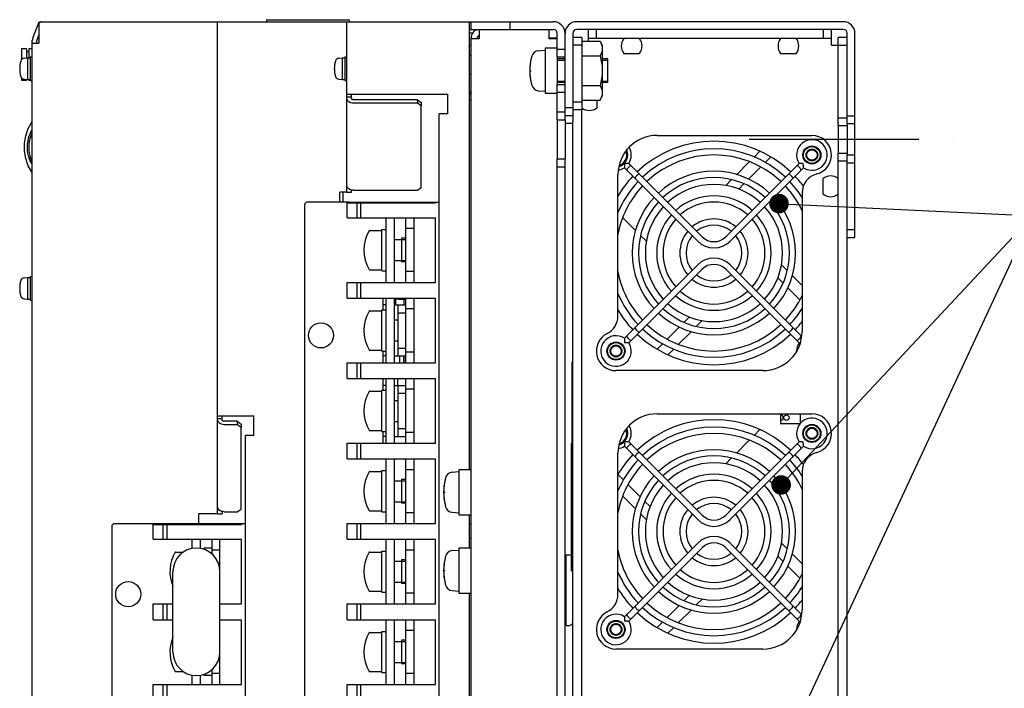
# Model space of a CAD drawing. Extents: x 159 to 2026, y 157 to 1386.
# Tile 8 of 28: x 1611 to 1862, y 354 to 524. Entities that reach past the tile are written whole.
import ezdxf

# ---------------------------------------------------------------- set-up
doc = ezdxf.new("R2010")
doc.units = 0
doc.header["$LTSCALE"] = 115.5
doc.linetypes.add('CENTER', pattern=[0.6, 0.375, -0.075, 0.075, -0.075])
doc.linetypes.add('HIDDEN', pattern=[0.2, 0.1, -0.1])
doc.layers.get('0').update_dxf_attribs({"linetype": 'CONTINUOUS'})
for name, color, linetype in [('ALL_AXIS', 7, 'CONTINUOUS'), ('ALL_CURVE', 7, 'CONTINUOUS'), ('ALL_FEATURES', 7, 'CONTINUOUS'), ('ALL_NOTE', 7, 'CONTINUOUS'), ('DEFAULT_2', 8, 'HIDDEN')]:
    doc.layers.add(name, color=color, linetype=linetype)

msp = doc.modelspace()

# ---------------------------------------------------------------- linework, layer by layer
at = {"color": 7, "linetype": 'CONTINUOUS'}
for p, q in [((1726.389, 521.1), (1725.5, 521.1)), ((1726, 517.9), (1725.5, 517.9)), ((1754.3, 519.006), (1758.919, 519.006)), ((1758.919, 519.006), (1759.5, 518)), ((1758.919, 519.006), (1759.239, 518.362)), ((1759.5, 518), (1759.5, 505)), ((1754.3, 515.253), (1754.3, 507.747)), ((1754.3, 515.253), (1758.919, 515.253)), ((1760.9, 508.5), (1760.9, 514.5)), ((1725.5, 510.67), (1726, 510.67)), ((1754.3, 507.747), (1758.919, 507.747)), ((1725.5, 506.13), (1726, 506.13)), ((1759.5, 505.871), (1759.434, 505.258)), ((1754.3, 503.994), (1758.919, 503.994)), ((1758.919, 503.994), (1759.5, 505)), ((1708.25, 468.75), (1708.25, 462.75)), ((1706.81, 451.75), (1706.81, 453.281)), ((1707.28, 431.25), (1707.28, 432.75)), ((1751.63, 416.45), (1751.7, 416.45)), ((1751.63, 383.9), (1751.63, 416.45)), ((1708.25, 407.25), (1708.25, 401.25)), ((1751.63, 395.45), (1751.7, 395.45)), ((1708.25, 386.75), (1708.25, 380.75)), ((1708.25, 366.25), (1708.25, 360.25))]:
    msp.add_line(p, q, dxfattribs=at)
for points in [[(1759.239, 518.362), (1759.434, 517.742), (1759.5, 517.129)], [(1759.5, 517.129), (1759.434, 516.516), (1759.239, 515.896), (1758.919, 515.253)], [(1758.919, 515.253), (1759.239, 513.966), (1759.434, 512.726), (1759.5, 511.5)], [(1759.5, 511.5), (1759.434, 510.274), (1759.239, 509.034), (1758.919, 507.747)], [(1758.919, 507.747), (1759.239, 507.104), (1759.434, 506.484), (1759.5, 505.871)], [(1759.434, 505.258), (1759.239, 504.638), (1758.919, 503.994)]]:
    msp.add_lwpolyline(points, dxfattribs=at)
msp.add_arc((1711.6, 432.75), 4.32, 176.66822, 180, dxfattribs=at)
at = {"layer": 'ALL_AXIS', "color": 7, "linetype": 'CONTINUOUS'}
for p, q in [((1615.972, 523.931), (1616, 524)), ((1616, 524), (1616.2, 524)), ((1611.3, 517.05), (1611.3, 514.34)), ((1743.167, 516.598), (1744.9, 516.75)), ((1744.9, 517.25), (1744.9, 505.75)), ((1748, 517.25), (1744.9, 517.25)), ((1765, 515.9), (1769, 515.9)), ((1805, 515.9), (1809, 515.9)), ((1611.953, 514.676), (1612.8, 514.75)), ((1612.8, 514.75), (1612.8, 509.25)), ((1612.8, 514.75), (1613.5, 514.75)), ((1613.5, 515), (1613.5, 509)), ((1613.5, 515), (1614, 515)), ((1692.253, 514.676), (1693.1, 514.75)), ((1693.1, 514.75), (1693.1, 509.25)), ((1693.1, 514.75), (1693.8, 514.75)), ((1693.8, 515), (1693.8, 509)), ((1693.8, 515), (1694.3, 515)), ((1748, 515), (1748, 508)), ((1748, 514.175), (1750, 514.175)), ((1759.5, 514.175), (1760.9, 514.175)), ((1760.9, 508.825), (1760.9, 514.175)), ((1611.3, 509.66), (1611.3, 509.05)), ((1611.3, 509.05), (1612.5, 509.05)), ((1611.953, 509.324), (1612.8, 509.25)), ((1612.8, 509.25), (1613.5, 509.25)), ((1613.1, 509.05), (1613.5, 509.05)), ((1613.5, 509), (1614, 509)), ((1692.253, 509.324), (1693.1, 509.25)), ((1693.1, 509.25), (1693.8, 509.25)), ((1693.8, 509), (1694.3, 509)), ((1748, 508.825), (1750, 508.825)), ((1759.5, 508.825), (1760.9, 508.825)), ((1743.167, 506.402), (1744.9, 506.25)), ((1744.9, 505.75), (1748, 505.75)), ((1758.1, 504), (1758.1, 502)), ((1754.3, 286.5), (1754.3, 501.5)), ((1748, 499), (1748, 489)), ((1819.7, 497.5), (1819.7, 490.5)), ((1815.9, 480), (1815.9, 484)), ((1693.4, 478), (1693.4, 479)), ((1694.4, 474), (1694.4, 477.8)), ((1704.25, 474), (1704.25, 457.5)), ((1706.4, 474), (1706.4, 457.5)), ((1700.048, 470.75), (1703.25, 470.75)), ((1703.25, 471), (1704.25, 471)), ((1703.25, 460.502), (1703.25, 470.998)), ((1706.4, 468.425), (1709.4, 468.425)), ((1706.4, 463.075), (1709.4, 463.075)), ((1700.048, 460.75), (1703.25, 460.75)), ((1703.25, 460.5), (1704.25, 460.5)), ((1611.953, 458.676), (1612.8, 458.75)), ((1612.8, 458.75), (1612.8, 453.25)), ((1612.8, 458.75), (1613.5, 458.75)), ((1613.5, 459), (1613.5, 453)), ((1613.5, 459), (1614, 459)), ((1694.4, 453.5), (1694.4, 457.5)), ((1611.953, 453.324), (1612.8, 453.25)), ((1612.8, 453.25), (1613.5, 453.25)), ((1613.5, 453), (1614, 453)), ((1704.25, 453.5), (1704.25, 437)), ((1706.4, 453.5), (1706.4, 437)), ((1700.048, 450.25), (1703.25, 450.25)), ((1703.25, 450.5), (1704.25, 450.5)), ((1703.25, 440.002), (1703.25, 450.498)), ((1706.4, 447.925), (1707.4, 447.925)), ((1706.4, 442.575), (1707.4, 442.575)), ((1700.048, 440.25), (1703.25, 440.25)), ((1703.25, 440), (1704.25, 440)), ((1694.4, 433), (1694.4, 437)), ((1704.25, 433), (1704.25, 416.5)), ((1706.4, 433), (1706.4, 416.5)), ((1700.048, 429.75), (1703.25, 429.75)), ((1703.25, 430), (1704.25, 430)), ((1703.25, 419.502), (1703.25, 429.998)), ((1706.4, 427.425), (1707.4, 427.425)), ((1700.048, 419.75), (1703.25, 419.75)), ((1706.4, 422.075), (1707.4, 422.075)), ((1703.25, 419.5), (1704.25, 419.5)), ((1694.4, 412.5), (1694.4, 416.5)), ((1704.25, 412.5), (1704.25, 396)), ((1706.4, 412.5), (1706.4, 396)), ((1726, 409.75), (1722.9, 409.75)), ((1722.9, 409.75), (1722.9, 398.25)), ((1700.048, 409.25), (1703.25, 409.25)), ((1703.25, 409.5), (1704.25, 409.5)), ((1703.25, 399.002), (1703.25, 409.498)), ((1721.167, 409.098), (1722.9, 409.25)), ((1706.4, 406.925), (1709.4, 406.925)), ((1706.4, 401.575), (1709.4, 401.575)), ((1700.048, 399.25), (1703.25, 399.25)), ((1703.25, 399), (1704.25, 399)), ((1721.167, 398.902), (1722.9, 398.75)), ((1722.9, 398.25), (1726, 398.25)), ((1644.9, 392), (1644.9, 395.8)), ((1694.4, 392), (1694.4, 396)), ((1726, 395.8), (1725.5, 395.8)), ((1726, 392.2), (1725.5, 392.2)), ((1654.75, 392), (1654.75, 389.61)), ((1656.9, 392), (1656.9, 389.629)), ((1659.9, 389.75), (1657.9, 389.75)), ((1704.25, 392), (1704.25, 375.5)), ((1706.4, 392), (1706.4, 375.5)), ((1726, 389.75), (1722.9, 389.75)), ((1722.9, 389.75), (1722.9, 378.25)), ((1650.548, 388.75), (1652.644, 388.75)), ((1700.048, 388.75), (1703.25, 388.75)), ((1703.25, 389), (1704.25, 389)), ((1703.25, 378.502), (1703.25, 388.998)), ((1721.167, 389.098), (1722.9, 389.25)), ((1750.3, 388), (1750.8, 388)), ((1750.3, 370.001), (1750.3, 387.999)), ((1706.4, 386.425), (1709.4, 386.425)), ((1750, 386), (1750.3, 386)), ((1706.4, 381.075), (1709.4, 381.075)), ((1700.048, 378.75), (1703.25, 378.75)), ((1703.25, 378.5), (1704.25, 378.5)), ((1721.167, 378.902), (1722.9, 378.75)), ((1722.9, 378.25), (1726, 378.25)), ((1644.9, 371.5), (1644.9, 375.5)), ((1694.4, 371.5), (1694.4, 375.5)), ((1750, 372), (1750.3, 372)), ((1704.25, 371.5), (1704.25, 355)), ((1706.4, 371.5), (1706.4, 355)), ((1750.3, 370), (1750.8, 370)), ((1700.048, 368.25), (1703.25, 368.25)), ((1703.25, 368.5), (1704.25, 368.5)), ((1703.25, 358.002), (1703.25, 368.498)), ((1706.4, 365.925), (1709.4, 365.925)), ((1706.4, 360.575), (1709.4, 360.575)), ((1650.548, 358.25), (1652.644, 358.25)), ((1654.75, 357.39), (1654.75, 355)), ((1656.9, 357.371), (1656.9, 355)), ((1659.9, 357.25), (1657.9, 357.25)), ((1700.048, 358.25), (1703.25, 358.25)), ((1703.25, 358), (1704.25, 358)), ((1644.9, 351), (1644.9, 355)), ((1694.4, 351), (1694.4, 355))]:
    msp.add_line(p, q, dxfattribs=at)
at = {"layer": 'ALL_AXIS', "color": 3, "linetype": 'CONTINUOUS'}
for p, q in [((1750, 499), (1750, 489)), ((1752, 500), (1752, 499.927)), ((1752, 289.427), (1752, 498.573)), ((1822, 497.5), (1822, 490.5))]:
    msp.add_line(p, q, dxfattribs=at)
at = {"layer": 'ALL_AXIS', "color": 7, "linetype": 'CENTER'}
msp.add_line((1797, 494), (1849, 494), dxfattribs=at)
at = {"layer": 'ALL_AXIS', "color": 7, "linetype": 'CONTINUOUS'}
for centre, radius in [((1813, 490), 2.3), ((1813, 490), 1.337), ((1763, 440), 2.3), ((1763, 440), 1.337), ((1806.5, 423), 0.7), ((1813, 419), 2.3), ((1813, 419), 1.337), ((1763, 369), 2.3), ((1763, 369), 1.337)]:
    msp.add_circle(centre, radius, dxfattribs=at)
for centre, radius, start, end in [((1722.548, 518.5), 3.102, 343.03596, 348.82767), ((1767.452, 517.8), 3.102, 142.22783, 217.77217), ((1766.548, 517.8), 3.102, 322.22783, 37.77217), ((1807.452, 517.8), 3.102, 142.22783, 217.77217), ((1806.548, 517.8), 3.102, 322.22783, 37.77217), ((1755, 511.5), 14, 164.63751, 195.36249), ((1743.332, 514.706), 1.9, 95, 164.63751), ((1617.8, 512), 7, 163.74297, 196.25703), ((1612.04, 513.68), 1, 95, 163.74297), ((1698.1, 512), 7, 163.74297, 196.25703), ((1692.34, 513.68), 1, 95, 163.74297), ((1612.04, 510.32), 1, 196.25703, 265), ((1692.34, 510.32), 1, 196.25703, 265), ((1743.332, 508.294), 1.9, 195.36249, 265), ((1728, 507), 2.65, 199.30262, 220.05828), ((1756.2, 504.452), 3.102, 232.22783, 307.77217), ((1788, 465), 28.5, 46.60957, 133.39043), ((1763, 490), 3, 284.84002, 24.38012), ((1763, 490), 2.75, 287.14748, 21.65835), ((1788, 465), 26.6, 46.723, 133.277), ((1788, 465), 25, 46.84144, 133.15856), ((1788, 465), 20.85, 47.20119, 132.79881), ((1788, 465), 26.6, 136.729, 157.50316), ((1788, 465), 28.5, 136.61296, 149.35276), ((1788, 465), 19.25, 47.38415, 132.61585), ((1788, 465), 26.6, 31.95523, 43.271), ((1788, 465), 28.5, 36.72146, 43.38704), ((1817.8, 481.548), 3.102, 52.22783, 127.77217), ((1788, 465), 25, 136.82653, 169.48347), ((1788, 465), 17.5, 47.6274, 132.3726), ((1788, 465), 25, 25.58521, 43.17347), ((1788, 465), 20.85, 137.19874, 222.80126), ((1788, 465), 19.25, 137.38192, 222.61808), ((1788, 465), 14.6, 48.14348, 131.85652), ((1788, 465), 13, 48.53662, 131.46338), ((1788, 465), 19.25, 317.38192, 42.61808), ((1788, 465), 20.85, 317.19874, 42.80126), ((1817.8, 482.452), 3.102, 232.22783, 307.77217), ((1788, 465), 17.5, 137.6274, 222.3726), ((1788, 465), 17.5, 317.6274, 42.3726), ((1788, 465), 14.6, 138.14348, 221.85652), ((1788, 465), 13, 138.54035, 221.45965), ((1788, 465), 8.7, 50.2937, 129.7063), ((1788, 465), 13, 318.54035, 41.45965), ((1788, 465), 14.6, 318.14348, 41.85652), ((1708.65, 465.75), 10, 150.33376, 209.66624), ((1788, 465), 8.7, 140.30258, 219.69742), ((1788, 465), 7.1, 51.47048, 128.52952), ((1788, 465), 8.7, 320.30258, 39.69742), ((1788, 465), 7.1, 141.47048, 218.52952), ((1788, 465), 7.1, 321.47048, 38.52952), ((1788, 465), 25, 190.51653, 223.17347), ((1617.8, 456), 7, 163.74297, 196.25703), ((1612.04, 457.68), 1, 95, 163.74297), ((1788, 465), 8.7, 230.2937, 309.7063), ((1788, 465), 7.1, 231.47048, 308.52952), ((1788, 465), 13, 228.53662, 311.46338), ((1612.04, 454.32), 1, 196.25703, 265), ((1788, 465), 26.6, 202.49684, 223.271), ((1788, 465), 14.6, 228.14348, 311.85652), ((1788, 465), 25, 316.82653, 334.41479), ((1708.65, 445.25), 10, 150.33376, 209.66624), ((1788, 465), 28.5, 210.64724, 223.38704), ((1788, 465), 19.25, 227.38415, 312.61585), ((1788, 465), 17.5, 227.6274, 312.3726), ((1788, 465), 26.6, 316.729, 328.04477), ((1788, 465), 20.85, 227.20119, 312.79881), ((1788, 465), 28.5, 316.61296, 322.20443), ((1788, 465), 26.6, 226.723, 313.277), ((1788, 465), 25, 226.84144, 313.15856), ((1788, 465), 28.5, 226.60957, 313.39043), ((1708.65, 424.75), 10, 150.33376, 209.66624), ((1788, 394), 28.5, 46.61296, 133.38704), ((1805, 423), 0.7, 270, 90), ((1763, 419), 3, 284.84002, 24.38012), ((1763, 419), 2.75, 287.14748, 21.65835), ((1788, 394), 26.6, 46.723, 133.277), ((1788, 394), 32.5, 57.87143, 58.42835), ((1788, 394), 25, 46.84144, 133.15856), ((1788, 394), 20.85, 47.20119, 132.79881), ((1788, 394), 26.6, 136.729, 157.50316), ((1788, 394), 28.5, 136.60957, 149.54556), ((1788, 394), 19.25, 47.38415, 132.61585), ((1788, 394), 26.6, 31.95523, 43.271), ((1788, 394), 28.5, 36.70919, 43.39043), ((1788, 394), 25, 136.82653, 169.48347), ((1788, 394), 17.5, 47.6274, 132.3726), ((1788, 394), 25, 25.58521, 43.17347), ((1708.65, 404.25), 10, 150.33376, 209.66624), ((1733, 404), 14, 164.63751, 195.36249), ((1721.332, 407.206), 1.9, 95, 164.63751), ((1788, 394), 20.85, 137.19874, 222.80126), ((1788, 394), 14.6, 48.14348, 131.85652), ((1788, 394), 20.85, 317.19874, 42.80126), ((1788, 394), 19.25, 137.38192, 222.61808), ((1788, 394), 17.5, 137.6274, 222.3726), ((1788, 394), 13, 48.53662, 131.46338), ((1788, 394), 17.5, 317.6274, 42.3726), ((1788, 394), 19.25, 317.38192, 42.61808), ((1788, 394), 14.6, 138.14348, 221.85652), ((1788, 394), 13, 138.54035, 221.45965), ((1788, 394), 8.7, 50.2937, 129.7063), ((1788, 394), 13, 318.54035, 41.45965), ((1788, 394), 14.6, 318.14348, 41.85652), ((1721.332, 400.794), 1.9, 195.36249, 265), ((1788, 394), 7.1, 51.47048, 128.52952), ((1788, 394), 8.7, 140.30258, 219.69742), ((1788, 394), 7.1, 141.47048, 218.52952), ((1788, 394), 7.1, 321.47048, 38.52952), ((1788, 394), 8.7, 320.30258, 39.69742), ((1659.15, 383.75), 10, 150.33376, 201.97414), ((1708.65, 383.75), 10, 150.33376, 209.66624), ((1733, 384), 14, 164.63751, 195.36249), ((1721.332, 387.206), 1.9, 95, 164.63751), ((1750.8, 386.5), 1.5, 55.66478, 90), ((1788, 394), 25, 190.51653, 223.17347), ((1788, 394), 8.7, 230.2937, 309.7063), ((1788, 394), 7.1, 231.47048, 308.52952), ((1788, 394), 26.6, 202.49684, 223.271), ((1788, 394), 14.6, 228.14348, 311.85652), ((1788, 394), 13, 228.53662, 311.46338), ((1788, 394), 25, 316.82653, 334.41479), ((1721.332, 380.794), 1.9, 195.36249, 265), ((1788, 394), 28.5, 210.45444, 223.39043), ((1788, 394), 19.25, 227.38415, 312.61585), ((1788, 394), 17.5, 227.6274, 312.3726), ((1788, 394), 26.6, 316.729, 328.04477), ((1788, 394), 20.85, 227.20119, 312.79881), ((1788, 394), 26.6, 226.723, 313.277), ((1788, 394), 25, 226.84144, 313.15856), ((1788, 394), 28.5, 316.60957, 322.33421), ((1788, 394), 28.5, 226.61296, 313.38704), ((1750.8, 371.5), 1.5, 270, 324.64188), ((1659.15, 363.25), 10, 158.02586, 209.66624), ((1708.65, 363.25), 10, 150.33376, 209.66624)]:
    msp.add_arc(centre, radius, start, end, dxfattribs=at)
at = {"layer": 'ALL_CURVE', "color": 40, "linetype": 'CONTINUOUS'}
for p, q in [((1610.8, 512), (1611.035, 512)), ((1691.1, 512), (1691.335, 512)), ((1741, 511.5), (1741.359, 511.5)), ((1610.8, 456), (1611.035, 456)), ((1719, 404), (1719.359, 404)), ((1719, 384), (1719.359, 384))]:
    msp.add_line(p, q, dxfattribs=at)
for centre, radius, start, end in [((1617.8, 512), 7, 165.0994, 194.9006), ((1698.1, 512), 7, 165.0994, 194.9006), ((1755, 511.5), 14, 166.99712, 193.00288), ((1617.8, 456), 7, 165.0994, 194.9006), ((1733, 404), 14, 166.99712, 193.00288), ((1733, 384), 14, 166.99712, 193.00288)]:
    msp.add_arc(centre, radius, start, end, dxfattribs=at)
at = {"layer": 'ALL_FEATURES', "color": 3, "linetype": 'CONTINUOUS'}
for p, q in [((1614.122, 519.804), (1615.8, 524)), ((1616.2, 524), (1615.7, 523.5)), ((1615.7, 523.5), (1615.7, 518.5)), ((1616.2, 524), (1747, 524)), ((1661.3, 398.5), (1661.3, 524)), ((1694.3, 480.5), (1694.3, 524)), ((1725.5, 524), (1725.5, 409.75)), ((1821, 524), (1753, 524)), ((1728.1, 522), (1728.1, 519.6)), ((1745.9, 519.6), (1745.9, 522)), ((1750, 499), (1750, 521)), ((1824, 469), (1824, 521)), ((1614, 264), (1614, 519.173)), ((1614, 518.5), (1615.7, 518.5)), ((1726, 268.1), (1726, 519.9)), ((1728.1, 519.6), (1726, 519.6)), ((1748, 519.6), (1745.9, 519.6)), ((1694.3, 505.5), (1720.1, 505.5)), ((1720.1, 500.5), (1720.1, 505.5)), ((1712.3, 503.221), (1696, 503.221)), ((1713.3, 502.528), (1712.3, 503.221)), ((1713.3, 481.687), (1713.3, 502.528)), ((1717.9, 287.5), (1717.9, 500.5)), ((1720.1, 500.5), (1717.9, 500.5)), ((1822, 498), (1822, 497.5)), ((1822, 490.5), (1822, 490)), ((1750, 299), (1750, 489)), ((1692.5, 478), (1692.5, 480.5)), ((1694.3, 480.5), (1692.5, 480.5)), ((1693.4, 479), (1693.4, 480.5)), ((1696, 480.993), (1712.3, 480.993)), ((1712.3, 480.993), (1713.3, 481.687)), ((1822, 318), (1822, 470)), ((1661.3, 423.5), (1670.6, 423.5)), ((1670.6, 418.5), (1670.6, 423.5)), ((1666.3, 421.227), (1663, 421.227)), ((1667.3, 420.529), (1666.3, 421.227)), ((1667.3, 399.721), (1667.3, 420.529)), ((1668.4, 287.5), (1668.4, 418.5)), ((1670.6, 418.5), (1668.4, 418.5)), ((1666.3, 399.022), (1667.3, 399.721)), ((1656.5, 396), (1656.5, 398.5)), ((1661.3, 398.5), (1656.5, 398.5)), ((1663, 399.022), (1666.3, 399.022)), ((1725.5, 398.25), (1725.5, 389.75)), ((1725.5, 378.25), (1725.5, 264))]:
    msp.add_line(p, q, dxfattribs=at)
at = {"layer": 'ALL_FEATURES', "color": 7, "linetype": 'CONTINUOUS'}
for p, q in [((1615.8, 524), (1616.086, 523.886)), ((1673.8, 524.5), (1673.8, 524)), ((1673.8, 524.5), (1694.9, 524.5)), ((1694.9, 524.5), (1694.9, 524)), ((1726, 522), (1726, 524)), ((1736, 522), (1736, 524)), ((1615.236, 519.358), (1615.7, 520.519)), ((1725.5, 522), (1747, 522)), ((1748, 515), (1748, 521)), ((1752, 521), (1752, 498.573)), ((1821, 522), (1753, 522)), ((1756, 519.006), (1756, 522)), ((1758, 519.7), (1758, 522)), ((1816, 519.7), (1816, 522)), ((1818, 518), (1818, 522)), ((1822, 498), (1822, 521)), ((1615.2, 518.5), (1615.2, 519.173)), ((1727.6, 519.6), (1727.6, 519.9)), ((1745.9, 519.9), (1748, 519.9)), ((1754.3, 520), (1752, 520)), ((1754.3, 518), (1752, 518)), ((1754.3, 520), (1754.3, 501.5)), ((1818, 519.7), (1756, 519.7)), ((1818, 518), (1822, 518)), ((1822, 520), (1819.7, 520)), ((1819.7, 497.5), (1819.7, 520)), ((1612.5, 517.05), (1611.3, 517.05)), ((1612.5, 517.05), (1612.5, 514.724)), ((1613.1, 516.3), (1612.5, 516.3)), ((1613.1, 517.05), (1613.1, 514.75)), ((1614, 517.05), (1613.1, 517.05)), ((1725.5, 515.5), (1726, 515.5)), ((1748, 517), (1750, 517)), ((1748, 515), (1750, 515)), ((1612.5, 509.05), (1611.3, 509.05)), ((1612.5, 509.276), (1612.5, 509.05)), ((1613.1, 509.25), (1613.1, 509.05)), ((1613.5, 509.05), (1613.1, 509.05)), ((1748, 499), (1748, 508)), ((1748, 508), (1750, 508)), ((1695.5, 504.446), (1695.5, 505.5)), ((1748, 506), (1750, 506)), ((1694.3, 504.807), (1695.5, 504.807)), ((1712.3, 504.086), (1696, 504.086)), ((1712.3, 504.086), (1712.3, 503.221)), ((1712.3, 504.086), (1713.3, 503.393)), ((1713.3, 503.393), (1713.3, 502.528)), ((1725.5, 504), (1726, 504)), ((1754.3, 503.5), (1752, 503.5)), ((1748, 501), (1750, 501)), ((1752, 502), (1750, 502)), ((1754.3, 501.5), (1752, 501.5)), ((1748, 499), (1750, 499)), ((1752, 500), (1750, 500)), ((1752, 498), (1750, 498)), ((1819.7, 499.5), (1822, 499.5)), ((1822, 500), (1824, 500)), ((1822, 498), (1824, 498)), ((1819.7, 497.5), (1822, 497.5)), ((1773.5, 495), (1813, 495)), ((1799.732, 490.973), (1798.237, 489.478)), ((1819.7, 490.5), (1822, 490.5)), ((1819.7, 297.5), (1819.7, 490.5)), ((1748, 299), (1748, 489)), ((1748, 489), (1750, 489)), ((1766.265, 487.867), (1784.981, 469.151)), ((1791.019, 469.151), (1809.735, 487.867)), ((1797.012, 488.253), (1793.74, 484.981)), ((1801.085, 488.083), (1802.523, 489.522)), ((1819.7, 488.5), (1822, 488.5)), ((1822, 490), (1824, 490)), ((1822, 470), (1822, 490)), ((1822, 488), (1824, 488)), ((1748, 487), (1750, 487)), ((1765.133, 486.735), (1783.849, 468.019)), ((1792.151, 468.019), (1810.867, 486.735)), ((1796.822, 483.82), (1799.953, 486.951)), ((1763.5, 448.93), (1763.5, 485)), ((1792.426, 483.667), (1791, 482.241)), ((1794.32, 481.319), (1795.612, 482.61)), ((1694.3, 480.5), (1695.5, 480.5)), ((1695.5, 480.5), (1695.5, 481.054)), ((1810.5, 480.318), (1810.5, 445)), ((1684, 478), (1683.5, 477.5)), ((1683.5, 477.5), (1683.5, 310.5)), ((1695, 478), (1684, 478)), ((1694.4, 474), (1694.4, 477.8)), ((1694.4, 477.8), (1716.9, 477.8)), ((1695, 478), (1711.4, 478)), ((1696.9, 474), (1696.9, 477.8)), ((1697.9, 474), (1697.9, 477.8)), ((1711.4, 478), (1711.4, 477.8)), ((1711.4, 478), (1717.9, 478)), ((1716.9, 478), (1716.9, 477.8)), ((1694.4, 474), (1716.9, 474)), ((1709.4, 457.5), (1709.4, 474)), ((1711.4, 474), (1711.4, 457.5)), ((1716.9, 457.5), (1716.9, 474)), ((1764.751, 474.008), (1768.006, 470.753)), ((1711.4, 471.25), (1709.4, 471.25)), ((1822, 471), (1824, 471)), ((1769.295, 469.464), (1770.759, 468)), ((1822, 469), (1824, 469)), ((1711.4, 460.25), (1709.4, 460.25)), ((1765.133, 443.265), (1783.849, 461.981)), ((1766.265, 442.133), (1784.981, 460.849)), ((1809.735, 442.133), (1791.019, 460.849)), ((1810.409, 443.723), (1792.151, 461.981)), ((1806.705, 460.536), (1805.241, 462)), ((1694.4, 453.5), (1694.4, 457.5)), ((1694.4, 457.5), (1716.9, 457.5)), ((1696.9, 453.5), (1696.9, 457.5)), ((1697.9, 453.5), (1697.9, 457.5)), ((1804.319, 458.68), (1805.655, 457.344)), ((1810.5, 456.741), (1807.994, 459.247)), ((1806.841, 456.157), (1809.923, 453.075)), ((1694.4, 453.5), (1716.9, 453.5)), ((1703.5, 453.5), (1703.5, 450.5)), ((1704, 453.5), (1704.25, 453.481)), ((1706.4, 453.313), (1708.5, 453.15)), ((1708.5, 453.15), (1708.5, 453.5)), ((1709.4, 453.15), (1708.5, 453.15)), ((1708.9, 451.75), (1708.9, 453.15)), ((1709.4, 437), (1709.4, 453.5)), ((1711.4, 453.5), (1711.4, 437)), ((1716.9, 437), (1716.9, 453.5)), ((1704.25, 451.75), (1703.5, 451.75)), ((1706.4, 451.75), (1709.4, 451.75)), ((1707.4, 438.75), (1707.4, 451.75)), ((1711.4, 450.75), (1709.4, 450.75)), ((1707.4, 449.75), (1709.4, 449.75)), ((1781.68, 448.681), (1780.388, 447.39)), ((1783.574, 446.333), (1785, 447.759)), ((1779.178, 446.18), (1776.047, 443.049)), ((1778.988, 441.747), (1782.26, 445.019)), ((1703.5, 440), (1703.5, 437)), ((1707.4, 440.75), (1709.4, 440.75)), ((1774.915, 441.917), (1773.477, 440.478)), ((1776.268, 439.027), (1777.763, 440.522)), ((1704.25, 438.75), (1703.5, 438.75)), ((1706.4, 438.75), (1709.4, 438.75)), ((1707.7, 438.75), (1707.7, 437)), ((1708.825, 438.75), (1708.825, 437)), ((1708.875, 437), (1708.875, 438.75)), ((1711.4, 439.75), (1709.4, 439.75)), ((1694.4, 433), (1694.4, 437)), ((1694.4, 437), (1716.9, 437)), ((1696.9, 433), (1696.9, 437)), ((1697.9, 433), (1697.9, 437)), ((1751.7, 437.2), (1752, 437.2)), ((1751.7, 437.2), (1751.7, 436.5)), ((1751.7, 436.5), (1752, 436.5)), ((1751.7, 436.45), (1752, 436.45)), ((1751.7, 436.45), (1751.7, 416.45)), ((1800.5, 435), (1763, 435)), ((1694.4, 433), (1716.9, 433)), ((1703.5, 433), (1703.5, 430)), ((1709.4, 416.5), (1709.4, 433)), ((1711.4, 433), (1711.4, 416.5)), ((1716.9, 416.5), (1716.9, 433)), ((1704.25, 431.25), (1703.5, 431.25)), ((1706.4, 431.25), (1709.4, 431.25)), ((1707.4, 418.25), (1707.4, 431.25)), ((1711.4, 430.25), (1709.4, 430.25)), ((1707.4, 429.25), (1709.4, 429.25)), ((1661.3, 422.801), (1662.5, 422.801)), ((1662.5, 422.444), (1662.5, 423.5)), ((1773.5, 424), (1813, 424)), ((1805, 424), (1805, 421.5)), ((1810, 424), (1810, 421.5)), ((1666.3, 422.086), (1663, 422.086)), ((1666.3, 422.086), (1666.3, 421.227)), ((1666.3, 422.086), (1667.3, 421.387)), ((1667.3, 421.387), (1667.3, 420.529)), ((1707.4, 420.25), (1709.4, 420.25)), ((1799.732, 419.973), (1798.237, 418.478)), ((1805, 421.5), (1810, 421.5)), ((1703.5, 419.5), (1703.5, 416.5)), ((1704.25, 418.25), (1703.5, 418.25)), ((1706.4, 418.25), (1709.4, 418.25)), ((1711.4, 419.25), (1709.4, 419.25)), ((1797.012, 417.253), (1793.74, 413.981)), ((1694.4, 412.5), (1694.4, 416.5)), ((1694.4, 416.5), (1716.9, 416.5)), ((1696.9, 412.5), (1696.9, 416.5)), ((1697.9, 412.5), (1697.9, 416.5)), ((1751.7, 416.45), (1752, 416.45)), ((1751.7, 416.2), (1752, 416.2)), ((1751.7, 416.2), (1751.7, 415.5)), ((1751.7, 415.5), (1752, 415.5)), ((1751.7, 415.45), (1752, 415.45)), ((1751.7, 415.45), (1751.7, 395.45)), ((1765.133, 415.735), (1783.849, 397.019)), ((1766.265, 416.867), (1784.981, 398.151)), ((1791.019, 398.151), (1809.735, 416.867)), ((1792.151, 397.019), (1810.867, 415.735)), ((1694.4, 412.5), (1716.9, 412.5)), ((1709.4, 396), (1709.4, 412.5)), ((1711.4, 412.5), (1711.4, 396)), ((1716.9, 396), (1716.9, 412.5)), ((1763.5, 377.93), (1763.5, 414)), ((1792.426, 412.667), (1791, 411.241)), ((1711.4, 409.75), (1709.4, 409.75)), ((1764.879, 407.123), (1763.5, 408.502)), ((1810.5, 409.318), (1810.5, 374)), ((1769.159, 402.843), (1766.077, 405.925)), ((1764.751, 403.008), (1768.006, 399.753)), ((1771.681, 400.32), (1770.345, 401.656)), ((1661.3, 398.5), (1662.5, 398.5)), ((1662.5, 399.082), (1662.5, 398.5)), ((1711.4, 398.75), (1709.4, 398.75)), ((1769.295, 398.464), (1770.759, 397)), ((1634.8, 396), (1634.3, 395.5)), ((1634.3, 395.5), (1634.3, 310.5)), ((1634.8, 396), (1668.4, 396)), ((1644.9, 392), (1644.9, 395.8)), ((1644.9, 395.8), (1667.4, 395.8)), ((1647.4, 392), (1647.4, 395.8)), ((1648.4, 392), (1648.4, 395.8)), ((1661.9, 396), (1661.9, 395.8)), ((1667.4, 396), (1667.4, 395.8)), ((1694.4, 392), (1694.4, 396)), ((1694.4, 396), (1716.9, 396)), ((1696.9, 392), (1696.9, 396)), ((1697.9, 392), (1697.9, 396)), ((1751.7, 395.45), (1752, 395.45)), ((1644.9, 392), (1667.4, 392)), ((1657.9, 389.407), (1657.9, 389.75)), ((1659.9, 388.217), (1659.9, 392)), ((1661.9, 355), (1661.9, 392)), ((1667.4, 375.5), (1667.4, 392)), ((1694.4, 392), (1716.9, 392)), ((1709.4, 375.5), (1709.4, 392)), ((1711.4, 392), (1711.4, 375.5)), ((1716.9, 375.5), (1716.9, 392)), ((1765.133, 372.265), (1783.849, 390.981)), ((1766.265, 371.133), (1784.981, 389.849)), ((1809.735, 371.133), (1791.019, 389.849)), ((1810.409, 372.723), (1792.151, 390.981)), ((1806.705, 389.536), (1805.241, 391)), ((1661.9, 389.25), (1659.9, 389.25)), ((1711.4, 389.25), (1709.4, 389.25)), ((1804.319, 387.68), (1805.655, 386.344)), ((1810.5, 385.741), (1807.994, 388.247)), ((1806.841, 385.157), (1809.923, 382.075)), ((1649.9, 363.25), (1649.9, 383.75)), ((1711.4, 378.25), (1709.4, 378.25)), ((1781.68, 377.681), (1780.388, 376.39)), ((1644.9, 371.5), (1644.9, 375.5)), ((1644.9, 375.5), (1649.9, 375.5)), ((1647.4, 371.5), (1647.4, 375.5)), ((1648.4, 371.5), (1648.4, 375.5)), ((1661.9, 375.5), (1667.4, 375.5)), ((1694.4, 375.5), (1716.9, 375.5)), ((1694.4, 371.5), (1694.4, 375.5)), ((1696.9, 371.5), (1696.9, 375.5)), ((1697.9, 371.5), (1697.9, 375.5)), ((1779.178, 375.18), (1776.047, 372.049)), ((1783.574, 375.333), (1785, 376.759)), ((1778.988, 370.747), (1782.26, 374.019)), ((1644.9, 371.5), (1649.9, 371.5)), ((1661.9, 371.5), (1667.4, 371.5)), ((1667.4, 355), (1667.4, 371.5)), ((1694.4, 371.5), (1716.9, 371.5)), ((1709.4, 355), (1709.4, 371.5)), ((1711.4, 371.5), (1711.4, 355)), ((1716.9, 355), (1716.9, 371.5)), ((1774.915, 370.917), (1773.477, 369.478)), ((1776.268, 368.027), (1777.763, 369.522)), ((1711.4, 368.75), (1709.4, 368.75)), ((1800.5, 364), (1763, 364)), ((1657.9, 357.25), (1657.9, 357.593)), ((1659.9, 355), (1659.9, 358.783)), ((1661.9, 357.75), (1659.9, 357.75)), ((1711.4, 357.75), (1709.4, 357.75)), ((1644.9, 355), (1667.4, 355)), ((1644.9, 351), (1644.9, 355)), ((1647.4, 351), (1647.4, 355)), ((1648.4, 351), (1648.4, 355)), ((1694.4, 355), (1716.9, 355)), ((1694.4, 351), (1694.4, 355)), ((1696.9, 351), (1696.9, 355)), ((1697.9, 351), (1697.9, 355))]:
    msp.add_line(p, q, dxfattribs=at)
at = {"layer": 'ALL_FEATURES', "color": 3, "linetype": 'CONTINUOUS'}
for points in [[(1696, 503.221), (1695.668, 503.245), (1695.349, 503.314), (1695.056, 503.428), (1694.798, 503.58), (1694.587, 503.766), (1694.429, 503.978), (1694.333, 504.207), (1694.3, 504.446)], [(1696, 480.993), (1695.668, 481.017), (1695.349, 481.087), (1695.056, 481.2), (1694.798, 481.352), (1694.587, 481.538), (1694.429, 481.75), (1694.333, 481.98), (1694.3, 482.219)], [(1663, 421.227), (1662.668, 421.251), (1662.349, 421.32), (1662.056, 421.432), (1661.798, 421.584), (1661.587, 421.768), (1661.429, 421.978), (1661.333, 422.206), (1661.3, 422.444)], [(1663, 399.022), (1662.668, 399.045), (1662.349, 399.115), (1662.056, 399.227), (1661.798, 399.378), (1661.587, 399.563), (1661.429, 399.773), (1661.333, 400.001), (1661.3, 400.238)]]:
    msp.add_lwpolyline(points, dxfattribs=at)
at = {"layer": 'ALL_FEATURES', "color": 7, "linetype": 'CONTINUOUS'}
for points in [[(1696, 504.086), (1695.902, 504.093), (1695.809, 504.113), (1695.722, 504.147), (1695.646, 504.192), (1695.584, 504.246), (1695.538, 504.309), (1695.51, 504.376), (1695.5, 504.446)], [(1614, 485.5), (1612.972, 487.254), (1612.332, 489.111), (1612.035, 491.03), (1612.035, 492.97), (1612.332, 494.889), (1612.972, 496.746), (1614, 498.5)], [(1614, 487.651), (1613.869, 487.824), (1613.632, 488.224), (1613.415, 488.684), (1613.22, 489.206), (1613.053, 489.794), (1612.92, 490.452), (1612.832, 491.184), (1612.799, 491.996), (1612.833, 492.848), (1612.93, 493.626), (1613.072, 494.305), (1613.246, 494.899), (1613.445, 495.42), (1613.663, 495.875), (1613.897, 496.272), (1614, 496.41)], [(1614, 488.29), (1613.93, 488.425), (1613.747, 488.86), (1613.579, 489.354), (1613.433, 489.908), (1613.318, 490.528), (1613.24, 491.218), (1613.211, 491.983), (1613.241, 492.79), (1613.327, 493.525), (1613.453, 494.167), (1613.606, 494.729), (1613.779, 495.223), (1613.965, 495.656), (1614, 495.724)], [(1765.192, 487.808), (1765.187, 487.507), (1765.175, 487.246), (1765.16, 487.032), (1765.147, 486.871), (1765.137, 486.77), (1765.133, 486.735)], [(1766.265, 487.867), (1766.234, 487.863), (1766.141, 487.854), (1765.984, 487.841), (1765.768, 487.826), (1765.5, 487.813), (1765.192, 487.808)], [(1810.808, 487.808), (1810.507, 487.813), (1810.245, 487.825), (1810.031, 487.84), (1809.871, 487.853), (1809.77, 487.863), (1809.735, 487.867)], [(1810.867, 486.735), (1810.863, 486.766), (1810.854, 486.859), (1810.841, 487.015), (1810.826, 487.232), (1810.813, 487.5), (1810.808, 487.808)], [(1766.15, 486.85), (1765.995, 486.673), (1765.867, 486.48), (1765.791, 486.301), (1765.774, 486.152), (1765.819, 486.05)], [(1766.95, 487.181), (1766.848, 487.226), (1766.699, 487.209), (1766.52, 487.133), (1766.327, 487.005), (1766.15, 486.85)], [(1769.072, 485.06), (1768.97, 485.105), (1768.82, 485.088), (1768.641, 485.012), (1768.448, 484.884), (1768.272, 484.728)], [(1807.728, 484.728), (1807.552, 484.884), (1807.359, 485.012), (1807.18, 485.088), (1807.03, 485.105), (1806.928, 485.06)], [(1809.85, 486.85), (1809.673, 487.005), (1809.48, 487.133), (1809.301, 487.209), (1809.152, 487.226), (1809.05, 487.181)], [(1810.181, 486.05), (1810.226, 486.152), (1810.209, 486.301), (1810.133, 486.48), (1810.005, 486.673), (1809.85, 486.85)], [(1768.272, 484.728), (1768.116, 484.552), (1767.988, 484.359), (1767.912, 484.18), (1767.895, 484.03), (1767.94, 483.928)], [(1808.06, 483.928), (1808.105, 484.03), (1808.088, 484.18), (1808.012, 484.359), (1807.884, 484.552), (1807.728, 484.728)], [(1767.94, 446.072), (1767.895, 445.97), (1767.912, 445.82), (1767.988, 445.641), (1768.116, 445.448), (1768.272, 445.272)], [(1768.272, 445.272), (1768.448, 445.116), (1768.641, 444.988), (1768.82, 444.912), (1768.97, 444.895), (1769.072, 444.94)], [(1806.928, 444.94), (1807.03, 444.895), (1807.18, 444.912), (1807.359, 444.988), (1807.552, 445.116), (1807.728, 445.272)], [(1807.728, 445.272), (1807.884, 445.448), (1808.012, 445.641), (1808.088, 445.82), (1808.105, 445.97), (1808.06, 446.072)], [(1765.133, 443.265), (1765.137, 443.234), (1765.146, 443.141), (1765.159, 442.985), (1765.174, 442.768), (1765.187, 442.5), (1765.192, 442.192)], [(1765.819, 443.95), (1765.774, 443.848), (1765.791, 443.699), (1765.867, 443.52), (1765.995, 443.327), (1766.15, 443.15)], [(1766.15, 443.15), (1766.327, 442.995), (1766.52, 442.867), (1766.699, 442.791), (1766.848, 442.774), (1766.95, 442.819)], [(1809.05, 442.819), (1809.152, 442.774), (1809.301, 442.791), (1809.48, 442.867), (1809.673, 442.995), (1809.85, 443.15)], [(1809.85, 443.15), (1810.005, 443.327), (1810.133, 443.52), (1810.209, 443.699), (1810.226, 443.848), (1810.181, 443.95)], [(1765.192, 442.192), (1765.493, 442.187), (1765.755, 442.175), (1765.969, 442.16), (1766.129, 442.147), (1766.231, 442.137), (1766.265, 442.133)], [(1809.735, 442.133), (1809.766, 442.137), (1809.859, 442.146), (1810.015, 442.159), (1810.088, 442.164)], [(1663, 422.086), (1662.902, 422.093), (1662.809, 422.113), (1662.722, 422.146), (1662.646, 422.191), (1662.584, 422.245), (1662.538, 422.307), (1662.51, 422.374), (1662.5, 422.444)], [(1765.192, 416.808), (1765.187, 416.507), (1765.175, 416.246), (1765.16, 416.032), (1765.147, 415.871), (1765.137, 415.77), (1765.133, 415.735)], [(1766.265, 416.867), (1766.234, 416.863), (1766.141, 416.854), (1765.984, 416.841), (1765.768, 416.826), (1765.5, 416.813), (1765.192, 416.808)], [(1766.15, 415.85), (1765.995, 415.673), (1765.867, 415.48), (1765.791, 415.301), (1765.774, 415.152), (1765.819, 415.05)], [(1766.95, 416.181), (1766.848, 416.226), (1766.699, 416.209), (1766.52, 416.133), (1766.327, 416.005), (1766.15, 415.85)], [(1809.85, 415.85), (1809.673, 416.005), (1809.48, 416.133), (1809.301, 416.209), (1809.152, 416.226), (1809.05, 416.181)], [(1810.808, 416.808), (1810.507, 416.813), (1810.245, 416.825), (1810.031, 416.84), (1809.871, 416.853), (1809.77, 416.863), (1809.735, 416.867)], [(1810.181, 415.05), (1810.226, 415.152), (1810.209, 415.301), (1810.133, 415.48), (1810.005, 415.673), (1809.85, 415.85)], [(1810.867, 415.735), (1810.863, 415.766), (1810.854, 415.859), (1810.841, 416.015), (1810.826, 416.232), (1810.813, 416.5), (1810.808, 416.808)], [(1768.272, 413.728), (1768.116, 413.552), (1767.988, 413.359), (1767.912, 413.18), (1767.895, 413.03), (1767.94, 412.928)], [(1769.072, 414.06), (1768.97, 414.105), (1768.82, 414.088), (1768.641, 414.012), (1768.448, 413.884), (1768.272, 413.728)], [(1807.728, 413.728), (1807.552, 413.884), (1807.359, 414.012), (1807.18, 414.088), (1807.03, 414.105), (1806.928, 414.06)], [(1808.06, 412.928), (1808.105, 413.03), (1808.088, 413.18), (1808.012, 413.359), (1807.884, 413.552), (1807.728, 413.728)], [(1767.94, 375.072), (1767.895, 374.97), (1767.912, 374.82), (1767.988, 374.641), (1768.116, 374.448), (1768.272, 374.272)], [(1807.728, 374.272), (1807.884, 374.448), (1808.012, 374.641), (1808.088, 374.82), (1808.105, 374.97), (1808.06, 375.072)], [(1765.133, 372.265), (1765.137, 372.234), (1765.146, 372.141), (1765.159, 371.985), (1765.174, 371.768), (1765.187, 371.5), (1765.192, 371.192)], [(1765.819, 372.95), (1765.774, 372.848), (1765.791, 372.699), (1765.867, 372.52), (1765.995, 372.327), (1766.15, 372.15)], [(1766.15, 372.15), (1766.327, 371.995), (1766.52, 371.867), (1766.699, 371.791), (1766.848, 371.774), (1766.95, 371.819)], [(1768.272, 374.272), (1768.448, 374.116), (1768.641, 373.988), (1768.82, 373.912), (1768.97, 373.895), (1769.072, 373.94)], [(1806.928, 373.94), (1807.03, 373.895), (1807.18, 373.912), (1807.359, 373.988), (1807.552, 374.116), (1807.728, 374.272)], [(1809.05, 371.819), (1809.152, 371.774), (1809.301, 371.791), (1809.48, 371.867), (1809.673, 371.995), (1809.85, 372.15)], [(1809.85, 372.15), (1810.005, 372.327), (1810.133, 372.52), (1810.209, 372.699), (1810.226, 372.848), (1810.181, 372.95)], [(1765.192, 371.192), (1765.493, 371.187), (1765.755, 371.175), (1765.969, 371.16), (1766.129, 371.147), (1766.231, 371.137), (1766.265, 371.133)], [(1809.735, 371.133), (1809.766, 371.137), (1809.859, 371.146), (1810.015, 371.159), (1810.088, 371.164)]]:
    msp.add_lwpolyline(points, dxfattribs=at)
for centre, radius in [((1813, 490), 2.15), ((1687.7, 444), 3.2), ((1763, 440), 2.15), ((1813, 419), 2.15), ((1638.5, 378), 3.2), ((1763, 369), 2.15)]:
    msp.add_circle(centre, radius, dxfattribs=at)
at = {"layer": 'ALL_FEATURES', "color": 3, "linetype": 'CONTINUOUS'}
for centre, radius, start, end in [((1747, 521), 3, 0, 90), ((1753, 521), 3, 90, 180), ((1821, 521), 3, 0, 90), ((1728.1, 519.9), 2.1, 90, 180), ((1615.7, 519.173), 1.7, 158.19859, 180)]:
    msp.add_arc(centre, radius, start, end, dxfattribs=at)
at = {"layer": 'ALL_FEATURES', "color": 7, "linetype": 'CONTINUOUS'}
for centre, radius, start, end in [((1728.1, 519.9), 0.5, 90, 180), ((1747, 521), 1, 0, 90), ((1753, 521), 1, 90, 180), ((1821, 521), 1, 0, 90), ((1615.7, 519.173), 0.5, 158.19859, 180), ((1773.5, 485), 10, 90, 180), ((1813, 490), 3.9, 236.837, 213.163), ((1813, 490), 5, 284.47751, 90), ((1763, 490), 3.9, 326.837, 30.32166), ((1763, 490), 3.9, 278.61752, 303.163), ((1815.5, 480.318), 5, 104.47751, 180), ((1700.048, 470.65), 0.1, 90, 150.35133), ((1788, 472.17), 5.87, 225, 315), ((1788, 472.17), 4.27, 225, 315), ((1788, 457.83), 5.87, 45, 135), ((1700.048, 460.85), 0.1, 209.64867, 270), ((1788, 457.83), 4.27, 45, 135), ((1700.048, 450.15), 0.1, 90, 150.35133), ((1758.5, 448.93), 5, 296.74368, 360), ((1800.5, 445), 10, 270, 360), ((1763, 440), 5, 116.74368, 270), ((1763, 440), 3.9, 56.837, 33.163), ((1700.048, 440.35), 0.1, 209.64867, 270), ((1813, 440), 3.9, 146.837, 180.19683), ((1700.048, 429.65), 0.1, 90, 150.35133), ((1773.5, 414), 10, 90, 180), ((1813, 419), 3.9, 236.837, 213.163), ((1813, 419), 5, 284.47751, 90), ((1700.048, 419.85), 0.1, 209.64867, 270), ((1763, 419), 3.9, 326.837, 30.32166), ((1763, 419), 3.9, 278.61752, 303.163), ((1815.5, 409.318), 5, 104.47751, 180), ((1700.048, 409.15), 0.1, 90, 150.35133), ((1700.048, 399.35), 0.1, 209.64867, 270), ((1788, 401.17), 4.27, 225, 315), ((1788, 401.17), 5.87, 225, 315), ((1788, 386.83), 5.87, 45, 135), ((1655.9, 383.75), 6, 0, 180), ((1788, 386.83), 4.27, 45, 135), ((1650.548, 388.65), 0.1, 90, 150.35133), ((1700.048, 388.65), 0.1, 90, 150.35133), ((1700.048, 378.85), 0.1, 209.64867, 270), ((1758.5, 377.93), 5, 296.74368, 360), ((1763, 369), 5, 116.74368, 270), ((1763, 369), 3.9, 56.837, 33.163), ((1800.5, 374), 10, 270, 360), ((1813, 369), 3.9, 146.837, 180.19683), ((1700.048, 368.15), 0.1, 90, 150.35133), ((1655.9, 363.25), 6, 180, 360), ((1650.548, 358.35), 0.1, 209.64867, 270), ((1700.048, 358.35), 0.1, 209.64867, 270)]:
    msp.add_arc(centre, radius, start, end, dxfattribs=at)
at = {"layer": 'ALL_NOTE', "color": 2, "linetype": 'CONTINUOUS'}
for p in [(1807.108, 477.482), (1805.697, 337.827), (1806.86, 407.679)]:
    msp.add_line(p, (1869.33, 474.5), dxfattribs=at)
at = {"layer": 'ALL_NOTE', "color": 2, "linetype": 'CONTINUOUS', "const_width": 2.5}
for points in [[(1803.361, 477.601, 1), (1805.861, 477.601, 1)], [(1803.903, 405.853, 1), (1806.403, 405.853, 1)]]:
    msp.add_lwpolyline(points, format="xyb", close=True, dxfattribs=at)
at = {"layer": 'DEFAULT_2', "color": 8, "linetype": 'HIDDEN'}
for p, q in [((1750, 514.5), (1748, 514.5)), ((1760.9, 514.5), (1759.5, 514.5)), ((1750, 508.5), (1748, 508.5)), ((1760.9, 508.5), (1759.5, 508.5)), ((1709.4, 468.75), (1708.25, 468.75)), ((1709.4, 462.75), (1708.25, 462.75)), ((1709.4, 407.25), (1708.25, 407.25)), ((1709.4, 401.25), (1708.25, 401.25)), ((1709.4, 386.75), (1708.25, 386.75)), ((1709.4, 380.75), (1708.25, 380.75)), ((1709.4, 366.25), (1708.25, 366.25)), ((1709.4, 360.25), (1708.25, 360.25))]:
    msp.add_line(p, q, dxfattribs=at)
for centre in [(1813, 490), (1763, 440), (1813, 419), (1763, 369)]:
    msp.add_circle(centre, 1.5, dxfattribs=at)

doc.saveas('drawing.dxf')
